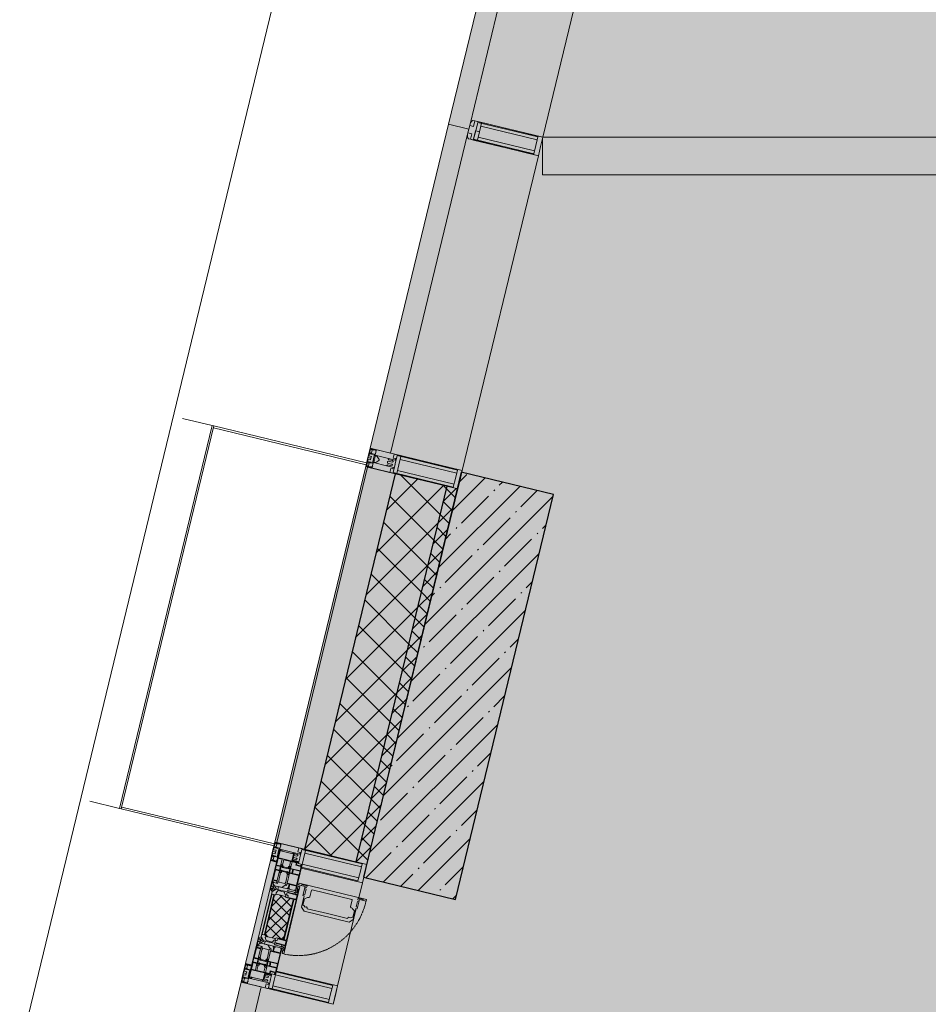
# Model space of a CAD drawing. Header units: millimetres. Extents: x -76220005 to 7466349, y -86687 to 22351.
# Tile 3 of 256: x 17719 to 20118, y -47869 to -45269. Entities that reach past the tile are written whole.
import ezdxf

# ---------------------------------------------------------------- set-up
doc = ezdxf.new("R2010")
doc.units = ezdxf.units.MM
doc.linetypes.add('-D1-02х01', pattern=[3, 2, -1])
for name, color, linetype, lineweight in [('_0', 7, 'Continuous', 13), ('A-200-M_WALL', 7, 'Continuous', 5), ('A-200-M_WALL_INT', 7, 'Continuous', 5), ('A-200-M_WALL_PAT', 7, 'Continuous', 5), ('A-214-M_CURT_WALL', 7, 'Continuous', 5), ('A-215-M_CURT_PANEL', 7, 'Continuous', 5), ('A-280-M_COLUMN', 7, 'Continuous', 5), ('A-314-M_WINDOW', 7, 'Continuous', 5), ('S-280-M_COLUMN', 7, 'Continuous', 5), ('Z-060-M_DETAIL', 7, 'Continuous', 5), ('Ограждение', 7, 'Continuous', 5), ('Поручни', 7, 'Continuous', 5)]:
    doc.layers.add(name, color=color, linetype=linetype, lineweight=lineweight)

# ---------------------------------------------------------------- blocks, each defined once
blk = doc.blocks.new('System Panel - A_PAN_Glass-4998935-50_AS_Plan_10')
at = {"layer": 'A-215-M_CURT_PANEL'}
for p, q in [((471, 55), (-485, 55)), ((-485, 55), (-485, 0)), ((485, 0), (485, 55)), ((-485, 0), (485, 0))]:
    blk.add_line(p, q, dxfattribs=at)
blk = doc.blocks.new('Rectangular Mullion - R_StandardFrame_50Wx250H-3725874-50_AS_Plan_10')
at = {"layer": 'A-214-M_CURT_WALL'}
blk.add_line((-17077.6, 3400), (-16855.6, 4317.9), dxfattribs=at)
blk = doc.blocks.new('Rectangular Mullion - 50Wx250H-2623690-50_AS_Plan_10')
at = {"layer": 'Z-060-M_DETAIL'}
for p, q in [((-25, 65.2), (-25, 250)), ((-25, 250), (0, 250)), ((-23, 237.3), (0, 237.3)), ((-23, 237.3), (-23, 73.6)), ((-14.9, 84), (-14.9, 237.3)), ((25, 250), (0, 250)), ((23, 237.3), (0, 237.3)), ((14.9, 84), (14.9, 237.3)), ((23, 237.3), (23, 73.6)), ((25, 65.2), (25, 250)), ((0, 84), (-23, 84)), ((0, 84), (23, 84)), ((-14, 65.2), (-25, 65.2)), ((-0.5, 73.6), (-23, 73.6)), ((-14, 71.3), (-14, 65.2)), ((-10, 71.3), (-14, 71.3)), ((-10, 53), (-10, 71.3)), ((-8.7, 53), (-10, 53)), ((-10, 53), (-10, 17)), ((-8.7, 53), (-7, 54.7)), ((-7, 65.2), (-5.9, 67.3)), ((-7, 65.2), (-7, 54.7)), ((-4.1, 67.3), (-5.9, 67.3)), ((-4.1, 67.3), (-2.9, 65.1)), ((-2.9, 65.1), (-2.9, 54.6)), ((-1.3, 53), (-2.9, 54.6)), ((0, 53), (-1.3, 53)), ((0, 53), (1.3, 53)), ((0.5, 73.6), (23, 73.6)), ((1.3, 53), (2.9, 54.6)), ((4.1, 67.3), (2.9, 65.1)), ((2.9, 65.1), (2.9, 54.6)), ((4.1, 67.3), (5.9, 67.3)), ((7, 65.2), (5.9, 67.3)), ((7, 65.2), (7, 54.7)), ((8.7, 53), (7, 54.7)), ((8.7, 53), (10, 53)), ((10, 71.3), (14, 71.3)), ((10, 53), (10, 71.3)), ((10, 53), (10, 17)), ((14, 71.3), (14, 65.2)), ((14, 65.2), (25, 65.2)), ((-8.5, 23), (-1.5, 30)), ((-1.5, 30), (0, 30)), ((1.5, 30), (0, 30)), ((8.5, 23), (1.5, 30)), ((-23.8, 14.6), (-25, 14.2)), ((-25, 0), (-25, 14.2)), ((-22.3, 17), (-23.8, 17)), ((-23.8, 17), (-23.8, 14.6)), ((-22.5, 10.6), (-23.8, 14.6)), ((-22.5, 10.6), (-23.7, 9.9)), ((-23.7, 1.3), (-23.7, 9.9)), ((-23.7, 1.3), (-11.8, 1.3)), ((-23.2, 10.2), (-22.5, 8)), ((-22.5, 8), (-22.5, 4.5)), ((-21.3, 4.5), (-22.5, 4.5)), ((-22.3, 17), (-22.3, 16)), ((-22.3, 16), (-21.3, 16)), ((-19, 17.6), (-21.3, 16)), ((-21.3, 4.5), (-21.3, 6.5)), ((-21.3, 6.5), (-14.2, 6.5)), ((-18.4, 16.6), (-19, 17.6)), ((-7.4, 16.6), (-18.4, 16.6)), ((-14.2, 6.5), (-14.2, 4.5)), ((-13.2, 4.5), (-14.2, 4.5)), ((-13.2, 4.5), (-12.2, 7.2)), ((-12.7, 7.6), (-11.3, 11.4)), ((-12.7, 7.6), (-11.8, 6.9)), ((-12.2, 9), (-12.2, 14.8)), ((-12.2, 14.8), (0, 14.8)), ((-11.8, 1.3), (-11.8, 6.9)), ((-10.5, 11.2), (-11.3, 11.4)), ((-10.5, 1.5), (-10.5, 11.2)), ((-4.8, 1.5), (-10.5, 1.5)), ((-10, 17), (-7.5, 17)), ((-8.5, 18.5), (-8.5, 23)), ((-7.5, 18.5), (-8.5, 18.5)), ((-7.5, 17), (-7.5, 18.5)), ((-7.4, 18), (-7.4, 16.6)), ((-2.6, 18), (-7.4, 18)), ((0, 8), (-4.8, 8)), ((-4.8, 1.5), (-4.8, 8)), ((-2.6, 18), (-2.6, 16.8)), ((-2.6, 16.8), (0, 16.8)), ((2.6, 16.8), (0, 16.8)), ((0, 14.8), (0, 16.8)), ((0, 14.8), (0, 16.8)), ((12.2, 14.8), (0, 14.8)), ((0, 0), (0, 8)), ((0, 8), (4.8, 8)), ((0, 0), (0, 8)), ((2.6, 18), (2.6, 16.8)), ((2.6, 18), (7.4, 18)), ((4.8, 1.5), (4.8, 8)), ((4.8, 1.5), (10.5, 1.5)), ((7.4, 18), (7.4, 16.6)), ((7.4, 16.6), (18.4, 16.6)), ((7.5, 18.5), (8.5, 18.5)), ((7.5, 17), (7.5, 18.5)), ((10, 17), (7.5, 17)), ((8.5, 18.5), (8.5, 23)), ((10.5, 11.2), (11.3, 11.4)), ((10.5, 1.5), (10.5, 11.2)), ((12.7, 7.6), (11.3, 11.4)), ((12.7, 7.6), (11.8, 6.9)), ((11.8, 1.3), (11.8, 6.9)), ((23.7, 1.3), (11.8, 1.3)), ((12.2, 9), (12.2, 14.8)), ((13.2, 4.5), (12.2, 7.2)), ((13.2, 4.5), (14.2, 4.5)), ((21.3, 6.5), (14.2, 6.5)), ((14.2, 6.5), (14.2, 4.5)), ((18.4, 16.6), (19, 17.6)), ((19, 17.6), (21.3, 16)), ((22.3, 16), (21.3, 16)), ((21.3, 4.5), (21.3, 6.5)), ((21.3, 4.5), (22.5, 4.5)), ((22.3, 17), (22.3, 16)), ((22.3, 17), (23.8, 17)), ((22.5, 10.6), (23.8, 14.6)), ((22.5, 10.6), (23.7, 9.9)), ((23.2, 10.2), (22.5, 8)), ((22.5, 8), (22.5, 4.5)), ((23.7, 1.3), (23.7, 9.9)), ((23.8, 17), (23.8, 14.6)), ((23.8, 14.6), (25, 14.2)), ((25, 0), (25, 14.2)), ((-25, 0), (0, 0)), ((25, 0), (0, 0))]:
    blk.add_line(p, q, dxfattribs=at)
for centre, start, end in [((-0.5, 73.1), 360, 90), ((0.5, 73.1), 90, 180)]:
    blk.add_arc(centre, 0.5, start, end, dxfattribs=at)
blk = doc.blocks.new('Rectangular Mullion - R_StandardFrame_50Wx250H-3812575-50_AS_Plan_10')
at = {"layer": 'A-214-M_CURT_WALL', "lineweight": 9}
for p, q in [((-50, -250), (-50, 0)), ((-50, 0), (0, 0)), ((0, 0), (0, -250)), ((0, -250), (-50, -250))]:
    blk.add_line(p, q, dxfattribs=at)
blk = doc.blocks.new('System Panel - A_PAN_Glass-5000326-50_AS_Plan_10')
at = {"layer": 'A-215-M_CURT_PANEL'}
for p, q in [((926.3, 55), (-926.3, 55)), ((-926.3, 55), (-926.3, 0)), ((926.3, 0), (926.3, 55)), ((-926.3, 0), (926.3, 0))]:
    blk.add_line(p, q, dxfattribs=at)
blk = doc.blocks.new('A_PAN_Створка - 383мм-V46-50_AS_Plan_10')
at = {"layer": 'A-215-M_CURT_PANEL'}
h = blk.add_hatch(dxfattribs=at)
h.set_pattern_fill('FP_49', color=256, style=0, pattern_type=2)
h.set_pattern_definition([(328.6, (2876.597, -17648.281), (10.420193, 17.071016), []), (58.6, (2876.597, -17648.281), (-17.071016, 10.420193), [])])
h.paths.add_polyline_path([(-54.6, -81.8), (-53.6, -82.7), (54.6, -81.8), (54.6, -63.4), (57.2, -60.8), (57.2, -36.4), (54.9, -34.1), (54.5, -31.8), (-54.5, -31.8), (-54.9, -34.1), (-57.2, -36.4), (-57.2, -60.8), (-54.6, -63.4)])
at = {"layer": 'A-314-M_WINDOW'}
for p, q in [((-67.9, -17), (-171, -17)), ((-171, -17), (-171, -57)), ((-171, -18.5), (-153.5, -18.5)), ((-153.5, -18.5), (-152, -20)), ((-152, -20), (-152, -73.5)), ((-150.5, -17), (-150.5, -29.4)), ((-132.4, -18.6), (-150.5, -18.6)), ((-132.4, -29.4), (-132.4, -18.6)), ((-131, -18.2), (-131, -29.5)), ((-120.8, -18.2), (-131, -18.2)), ((-120.8, -18.2), (-120.8, -29.5)), ((-119.3, -18.6), (-92.5, -18.6)), ((-119.3, -29.4), (-119.3, -18.6)), ((-92.5, -18.6), (-92.5, -29.4)), ((-90.8, -18.5), (-90.8, -29.4)), ((-87.3, -18.5), (-90.8, -18.5)), ((-87.3, -20.4), (-87.3, -18.5)), ((-87.3, -20.4), (-87.3, -21.9)), ((-84.8, -20.4), (-87.3, -20.4)), ((-87.3, -21.9), (-85.9, -21.9)), ((-85.9, -18.2), (-85.9, -20.4)), ((-75.9, -18.2), (-85.9, -18.2)), ((-85.9, -21.9), (-85.9, -29.4)), ((-83.4, -20.4), (-84.8, -20.4)), ((-70, -33.8), (-83.4, -20.4)), ((-78, -84), (-78, -23.5)), ((-78, -23.5), (-67.9, -23.5)), ((-75.9, -21.5), (-75.9, -18.2)), ((-75.9, -21.5), (-75.9, -23.5)), ((-74.9, -21.5), (-75.9, -21.5)), ((-75.9, -23.5), (-73, -23.5)), ((-74.9, -17.9), (-74.9, -21.5)), ((-68.9, -17.9), (-74.9, -17.9)), ((-67.2, -29.3), (-73, -23.5)), ((-61.4, -23.5), (-70, -32.1)), ((-68.9, -21.5), (-68.9, -17.9)), ((-67.9, -21.5), (-68.9, -21.5)), ((67.9, -17), (-67.9, -17)), ((-61.4, -23.5), (-67.9, -17)), ((-67.9, -17), (-67.9, -23.5)), ((-67.9, -17), (67.9, -17)), ((-67.9, -21.5), (-67.9, -23.5)), ((-67.9, -23.5), (-64.6, -26.8)), ((-67.9, -23.5), (-64.6, -26.8)), ((-64.6, -26.8), (-61.4, -23.5)), ((61.4, -23.5), (-61.4, -23.5)), ((67.9, -17), (61.4, -23.5)), ((70, -32.1), (61.4, -23.5)), ((61.4, -23.5), (64.6, -26.8)), ((67.9, -23.5), (64.6, -26.8)), ((64.6, -26.8), (67.9, -23.5)), ((67.2, -29.3), (73, -23.5)), ((67.9, -23.5), (67.9, -17)), ((171, -17), (67.9, -17)), ((67.9, -21.5), (67.9, -23.5)), ((67.9, -21.5), (68.9, -21.5)), ((67.9, -23.5), (78, -23.5)), ((68.9, -17.9), (74.9, -17.9)), ((68.9, -21.5), (68.9, -17.9)), ((70, -33.8), (83.4, -20.4)), ((75.9, -23.5), (73, -23.5)), ((74.9, -17.9), (74.9, -21.5)), ((74.9, -21.5), (75.9, -21.5)), ((75.9, -18.2), (85.9, -18.2)), ((75.9, -21.5), (75.9, -18.2)), ((75.9, -21.5), (75.9, -23.5)), ((78, -23.5), (78, -84)), ((83.4, -20.4), (84.8, -20.4)), ((84.8, -20.4), (87.3, -20.4)), ((85.9, -18.2), (85.9, -20.4)), ((85.9, -21.9), (85.9, -29.4)), ((87.3, -21.9), (85.9, -21.9)), ((87.3, -18.5), (90.8, -18.5)), ((87.3, -20.4), (87.3, -18.5)), ((87.3, -20.4), (87.3, -21.9)), ((90.8, -18.5), (90.8, -29.4)), ((92.5, -18.6), (92.5, -29.4)), ((119.3, -18.6), (92.5, -18.6)), ((119.3, -29.4), (119.3, -18.6)), ((120.8, -18.2), (120.8, -29.5)), ((120.8, -18.2), (131, -18.2)), ((131, -18.2), (131, -29.5)), ((132.4, -18.6), (150.5, -18.6)), ((132.4, -29.4), (132.4, -18.6)), ((150.5, -17), (150.5, -29.4)), ((153.5, -18.5), (152, -20)), ((152, -20), (152, -73.5)), ((171, -18.5), (153.5, -18.5)), ((171, -57), (171, -17)), ((-150.5, -29.4), (-132.4, -29.4)), ((-150.5, -33.6), (-150.5, -68)), ((-136.3, -33.6), (-150.5, -33.6)), ((-137.2, -31), (-135.8, -35)), ((-132.5, -31), (-137.2, -31)), ((-137.2, -54.8), (-135.8, -50.8)), ((-132.1, -36.8), (-135.8, -35)), ((-132.1, -49), (-135.8, -50.8)), ((-132.5, -31.9), (-133.4, -33.7)), ((-133.4, -33.7), (-130.1, -35.3)), ((-133.4, -52), (-130.1, -50.4)), ((-132.5, -31.9), (-132.5, -31)), ((-132.1, -49), (-132.1, -36.8)), ((-131, -29.5), (-120.8, -29.5)), ((-131, -30.9), (-131, -33)), ((-120.8, -30.9), (-131, -30.9)), ((-129.4, -34.6), (-131, -33)), ((-129.4, -51.1), (-131, -52.7)), ((-130.1, -35.3), (-129.4, -34.6)), ((-130.1, -35.3), (-130.1, -50.4)), ((-130.1, -50.4), (-129.4, -51.1)), ((-122.4, -34.6), (-120.8, -33)), ((-121.7, -35.3), (-122.4, -34.6)), ((-121.7, -50.4), (-122.4, -51.1)), ((-122.4, -51.1), (-120.8, -52.7)), ((-118.4, -33.7), (-121.7, -35.3)), ((-121.7, -35.3), (-121.7, -50.4)), ((-118.4, -52), (-121.7, -50.4)), ((-120.8, -30.9), (-120.8, -33)), ((-119.7, -36.8), (-115.9, -35)), ((-119.7, -49), (-119.7, -36.8)), ((-119.7, -49), (-115.9, -50.8)), ((-92.5, -29.4), (-119.3, -29.4)), ((-119.3, -31), (-114.6, -31)), ((-119.3, -31.9), (-119.3, -31)), ((-119.3, -31.9), (-118.4, -33.7)), ((-114.6, -31), (-115.9, -35)), ((-114.6, -54.8), (-115.9, -50.8)), ((-94.1, -33.5), (-115.4, -33.5)), ((-89.9, -35.1), (-94.1, -33.5)), ((-89.9, -50.9), (-94.1, -52.5)), ((-90.8, -29.4), (-85.9, -29.4)), ((-89.9, -32.5), (-89.9, -35.1)), ((-85.9, -32.5), (-89.9, -32.5)), ((-89.9, -35.1), (-89.9, -50.9)), ((-89.9, -52.2), (-89.9, -50.9)), ((-85.9, -29.4), (-85.9, -32.5)), ((-85.9, -53.5), (-78, -45.6)), ((-78, -36.8), (-70, -36.8)), ((-78, -45.6), (-78, -36.8)), ((-70, -32.1), (-70, -62.5)), ((-70, -36.8), (-70, -33.8)), ((-64.6, -26.8), (-67.2, -29.3)), ((64.6, -26.8), (67.2, -29.3)), ((70, -62.5), (70, -32.1)), ((70, -36.8), (70, -33.8)), ((78, -36.8), (70, -36.8)), ((78, -45.6), (78, -36.8)), ((85.9, -53.5), (78, -45.6)), ((85.9, -29.4), (85.9, -32.5)), ((90.8, -29.4), (85.9, -29.4)), ((85.9, -32.5), (89.9, -32.5)), ((89.9, -32.5), (89.9, -35.1)), ((89.9, -35.1), (94.1, -33.5)), ((89.9, -35.1), (89.9, -50.9)), ((89.9, -50.9), (94.1, -52.5)), ((89.9, -52.2), (89.9, -50.9)), ((92.5, -29.4), (119.3, -29.4)), ((94.1, -33.5), (115.4, -33.5)), ((114.6, -31), (115.9, -35)), ((119.3, -31), (114.6, -31)), ((114.6, -54.8), (115.9, -50.8)), ((119.7, -36.8), (115.9, -35)), ((119.7, -49), (115.9, -50.8)), ((119.3, -31.9), (118.4, -33.7)), ((118.4, -33.7), (121.7, -35.3)), ((118.4, -52), (121.7, -50.4)), ((119.3, -31.9), (119.3, -31)), ((119.7, -49), (119.7, -36.8)), ((131, -29.5), (120.8, -29.5)), ((120.8, -30.9), (120.8, -33)), ((120.8, -30.9), (131, -30.9)), ((122.4, -34.6), (120.8, -33)), ((122.4, -51.1), (120.8, -52.7)), ((121.7, -35.3), (122.4, -34.6)), ((121.7, -35.3), (121.7, -50.4)), ((121.7, -50.4), (122.4, -51.1)), ((129.4, -34.6), (131, -33)), ((130.1, -35.3), (129.4, -34.6)), ((130.1, -50.4), (129.4, -51.1)), ((129.4, -51.1), (131, -52.7)), ((133.4, -33.7), (130.1, -35.3)), ((130.1, -35.3), (130.1, -50.4)), ((133.4, -52), (130.1, -50.4)), ((131, -30.9), (131, -33)), ((132.1, -36.8), (135.8, -35)), ((132.1, -49), (132.1, -36.8)), ((132.1, -49), (135.8, -50.8)), ((150.5, -29.4), (132.4, -29.4)), ((132.5, -31), (137.2, -31)), ((132.5, -31.9), (132.5, -31)), ((132.5, -31.9), (133.4, -33.7)), ((137.2, -31), (135.8, -35)), ((137.2, -54.8), (135.8, -50.8)), ((136.3, -33.6), (150.5, -33.6)), ((150.5, -33.6), (150.5, -68)), ((-171, -55.5), (-152, -55.5)), ((-171, -57), (-156, -57)), ((-153, -60), (-153, -73.5)), ((-153, -73.5), (-150, -73.5)), ((-136.4, -52.4), (-150.5, -52.4)), ((-150.5, -56.6), (-132.4, -56.6)), ((-150.5, -68), (-143.5, -68)), ((-150.5, -69.5), (-150.5, -73.5)), ((-145, -69.5), (-150.5, -69.5)), ((-150, -73.5), (-150, -84)), ((-145, -69.5), (-145, -79.5)), ((-143.5, -68), (-143.5, -81)), ((-132.5, -54.8), (-137.2, -54.8)), ((-132.5, -53.8), (-133.4, -52)), ((-132.5, -53.8), (-132.5, -54.8)), ((-132.4, -56.6), (-132.4, -82.5)), ((-131, -55.1), (-131, -52.7)), ((-120.8, -55.1), (-131, -55.1)), ((-131, -56.5), (-131, -62.6)), ((-131, -56.5), (-120.8, -56.5)), ((-120.8, -62.6), (-131, -62.6)), ((-131, -64.6), (-120.8, -64.6)), ((-131, -82.5), (-131, -64.6)), ((-120.8, -55.1), (-120.8, -52.7)), ((-120.8, -56.5), (-120.8, -62.6)), ((-120.8, -82.5), (-120.8, -64.6)), ((-119.3, -53.8), (-118.4, -52)), ((-119.3, -53.8), (-119.3, -54.8)), ((-119.3, -54.8), (-114.6, -54.8)), ((-119.3, -56.6), (-119.3, -82.5)), ((-92.5, -56.6), (-119.3, -56.6)), ((-94.1, -52.5), (-115.3, -52.5)), ((-92.5, -56.6), (-92.5, -82.5)), ((-90.8, -56.6), (-85.9, -56.6)), ((-90.8, -62.7), (-90.8, -56.6)), ((-80.4, -62.7), (-90.8, -62.7)), ((-90.8, -64.6), (-90.8, -82.5)), ((-80.1, -64.6), (-90.8, -64.6)), ((-89.9, -52.2), (-88.6, -53.5)), ((-85.9, -53.5), (-88.6, -53.5)), ((-85.9, -56.6), (-85.9, -53.5)), ((-80.4, -61.1), (-80.4, -62.7)), ((-78, -61.1), (-80.4, -61.1)), ((-80.1, -66.1), (-80.1, -64.6)), ((-78, -66.1), (-80.1, -66.1)), ((-78, -66.1), (-78, -61.1)), ((-70, -62.5), (-73.9, -62.5)), ((-73.9, -62.5), (-73.9, -87.5)), ((73.9, -62.5), (70, -62.5)), ((73.9, -87.5), (73.9, -62.5)), ((78, -61.1), (80.4, -61.1)), ((78, -66.1), (78, -61.1)), ((78, -66.1), (80.1, -66.1)), ((80.1, -64.6), (90.8, -64.6)), ((80.1, -66.1), (80.1, -64.6)), ((80.4, -61.1), (80.4, -62.7)), ((80.4, -62.7), (90.8, -62.7)), ((85.9, -53.5), (88.6, -53.5)), ((85.9, -56.6), (85.9, -53.5)), ((90.8, -56.6), (85.9, -56.6)), ((89.9, -52.2), (88.6, -53.5)), ((90.8, -62.7), (90.8, -56.6)), ((90.8, -64.6), (90.8, -82.5)), ((92.5, -56.6), (119.3, -56.6)), ((92.5, -56.6), (92.5, -82.5)), ((94.1, -52.5), (115.3, -52.5)), ((119.3, -54.8), (114.6, -54.8)), ((119.3, -53.8), (118.4, -52)), ((119.3, -53.8), (119.3, -54.8)), ((119.3, -56.6), (119.3, -82.5)), ((120.8, -55.1), (120.8, -52.7)), ((120.8, -55.1), (131, -55.1)), ((120.8, -56.5), (120.8, -62.6)), ((131, -56.5), (120.8, -56.5)), ((120.8, -62.6), (131, -62.6)), ((120.8, -82.5), (120.8, -64.6)), ((131, -64.6), (120.8, -64.6)), ((131, -55.1), (131, -52.7)), ((131, -56.5), (131, -62.6)), ((131, -82.5), (131, -64.6)), ((150.5, -56.6), (132.4, -56.6)), ((132.4, -56.6), (132.4, -82.5)), ((132.5, -53.8), (133.4, -52)), ((132.5, -53.8), (132.5, -54.8)), ((132.5, -54.8), (137.2, -54.8)), ((136.4, -52.4), (150.5, -52.4)), ((143.5, -68), (143.5, -81)), ((150.5, -68), (143.5, -68)), ((145, -69.5), (150.5, -69.5)), ((145, -69.5), (145, -79.5)), ((150, -84), (150, -73.5)), ((150, -73.5), (153, -73.5)), ((150.5, -69.5), (150.5, -73.5)), ((171, -55.5), (152, -55.5)), ((153, -73.5), (153, -60)), ((156, -57), (171, -57)), ((-150, -84), (-78, -84)), ((-148.5, -81), (-148.5, -82.5)), ((-143.5, -81), (-148.5, -81)), ((-148.5, -82.5), (-132.4, -82.5)), ((-131, -82.5), (-120.8, -82.5)), ((-119.3, -82.5), (-92.5, -82.5)), ((-73.9, -87.5), (-91.5, -87.5)), ((-91.5, -87.5), (-91.5, -92)), ((-91.5, -92), (91.5, -92)), ((-90.8, -82.5), (-79.5, -82.5)), ((-78, -84), (-85, -84)), ((-85, -84), (-85, -87.5)), ((-85, -87.5), (-78, -87.5)), ((-79.5, -80.6), (-78, -80.6)), ((-79.5, -82.5), (-79.5, -80.6)), ((-78, -87.5), (-78, -84)), ((-78, -84), (-73.9, -84)), ((73.9, -84), (78, -84)), ((91.5, -87.5), (73.9, -87.5)), ((79.5, -80.6), (78, -80.6)), ((78, -87.5), (78, -84)), ((78, -84), (85, -84)), ((78, -84), (150, -84)), ((85, -87.5), (78, -87.5)), ((79.5, -82.5), (79.5, -80.6)), ((90.8, -82.5), (79.5, -82.5)), ((85, -84), (85, -87.5)), ((91.5, -92), (91.5, -87.5)), ((119.3, -82.5), (92.5, -82.5)), ((131, -82.5), (120.8, -82.5)), ((148.5, -82.5), (132.4, -82.5)), ((143.5, -81), (148.5, -81)), ((148.5, -81), (148.5, -82.5))]:
    blk.add_line(p, q, dxfattribs=at)
for centre, start, end in [((-156, -60), 0, 90), ((156, -60), 90, 180)]:
    blk.add_arc(centre, 3, start, end, dxfattribs=at)
at = {"layer": 'A-314-M_WINDOW', "linetype": '-D1-02х01'}
blk.add_arc((91.4, -87.5), 183, 181.4091, 271.1445, dxfattribs=at)
at = {"layer": 'Z-060-M_DETAIL'}
for p, q in [((-70, -32.1), (-61.4, -23.5)), ((61.4, -23.5), (-61.4, -23.5)), ((-54.9, -25.8), (-53.9, -24.8)), ((-54.9, -29.5), (-54.9, -25.8)), ((-53.9, -24.8), (53.9, -24.8)), ((54.9, -25.8), (53.9, -24.8)), ((54.9, -29.5), (54.9, -25.8)), ((70, -32.1), (61.4, -23.5)), ((-70, -62.5), (-70, -32.1)), ((-67.8, -38.3), (-65.7, -37.4)), ((-67.8, -55.7), (-67.8, -38.3)), ((-65.7, -37.4), (-60.8, -34.7)), ((-60.8, -34.7), (-57.3, -35.9)), ((-55.2, -33.8), (-57.3, -35.9)), ((-54.9, -34.1), (-57.2, -36.4)), ((-57.2, -36.4), (-57.2, -60.8)), ((-55.2, -33.8), (-54.8, -31.5)), ((-53.9, -30.5), (-54.9, -29.5)), ((-54.5, -31.8), (-54.9, -34.1)), ((0, -31.5), (-54.8, -31.5)), ((54.5, -31.8), (-54.5, -31.8)), ((53.9, -30.5), (-53.9, -30.5)), ((0, -31.5), (54.8, -31.5)), ((53.9, -30.5), (54.9, -29.5)), ((54.9, -34.1), (54.5, -31.8)), ((55.2, -33.8), (54.8, -31.5)), ((57.2, -36.4), (54.9, -34.1)), ((55.2, -33.8), (57.3, -35.9)), ((57.2, -60.8), (57.2, -36.4)), ((60.8, -34.7), (57.3, -35.9)), ((65.7, -37.4), (60.8, -34.7)), ((67.8, -38.3), (65.7, -37.4)), ((67.8, -55.7), (67.8, -38.3)), ((70, -62.5), (70, -32.1)), ((-73.9, -62.5), (-70, -62.5)), ((-73.9, -87.5), (-73.9, -62.5)), ((-69.4, -66.5), (-73.9, -66.5)), ((-69.4, -81.5), (-69.4, -66.5)), ((-61.7, -62.5), (-67.9, -62.5)), ((-67.9, -62.5), (-67.9, -89.3)), ((-66, -56.5), (-67.8, -55.7)), ((-66, -56.5), (-62, -59.1)), ((-62, -59.1), (-60.7, -61)), ((-61.7, -64.9), (-61.7, -62.5)), ((-60.1, -67.7), (-61.7, -64.9)), ((-60.7, -61), (-57.4, -61)), ((-56.4, -67.7), (-60.1, -67.7)), ((-57.4, -61), (-54.9, -63.5)), ((-57.2, -60.8), (-54.6, -63.4)), ((-56.4, -89.4), (-56.4, -67.7)), ((-54.9, -63.5), (-54.9, -81.9)), ((-54.6, -63.4), (-54.6, -81.8)), ((54.6, -63.4), (57.2, -60.8)), ((54.6, -81.8), (54.6, -63.4)), ((57.4, -61), (54.9, -63.5)), ((54.9, -63.5), (54.9, -81.9)), ((56.4, -67.7), (60.1, -67.7)), ((56.4, -89.4), (56.4, -67.7)), ((60.7, -61), (57.4, -61)), ((60.1, -67.7), (61.7, -64.9)), ((62, -59.1), (60.7, -61)), ((61.7, -62.5), (67.9, -62.5)), ((61.7, -64.9), (61.7, -62.5)), ((66, -56.5), (62, -59.1)), ((66, -56.5), (67.8, -55.7)), ((67.9, -62.5), (67.9, -89.3)), ((69.4, -66.5), (73.9, -66.5)), ((69.4, -81.5), (69.4, -66.5)), ((73.9, -62.5), (70, -62.5)), ((73.9, -87.5), (73.9, -62.5)), ((-91.5, -87.5), (-73.9, -87.5)), ((-91.5, -92), (-91.5, -87.5)), ((-91.5, -92), (91.5, -92)), ((-83.4, -90.3), (-83.4, -87.5)), ((-83.4, -90.3), (-69.4, -90.3)), ((-73.9, -81.5), (-69.4, -81.5)), ((-69.4, -85.5), (-73.9, -85.5)), ((-69.4, -90.3), (-69.4, -85.5)), ((-67.9, -89.3), (-66.9, -90.3)), ((-66.9, -90.3), (-57.4, -90.3)), ((-57.4, -90.3), (-56.4, -89.4)), ((-54.9, -81.9), (-53.8, -83)), ((-54.9, -85.6), (-53.9, -84.6)), ((-54.9, -89.3), (-54.9, -85.6)), ((-53.9, -90.3), (-54.9, -89.3)), ((-54.6, -81.8), (-53.6, -82.7)), ((-53.9, -84.6), (53.9, -84.6)), ((53.9, -90.3), (-53.9, -90.3)), ((53.8, -83), (-53.8, -83)), ((-53.6, -82.7), (53.6, -82.7)), ((53.6, -82.7), (54.6, -81.8)), ((54.9, -81.9), (53.8, -83)), ((54.9, -85.6), (53.9, -84.6)), ((53.9, -90.3), (54.9, -89.3)), ((54.9, -89.3), (54.9, -85.6)), ((57.4, -90.3), (56.4, -89.4)), ((66.9, -90.3), (57.4, -90.3)), ((67.9, -89.3), (66.9, -90.3)), ((73.9, -81.5), (69.4, -81.5)), ((69.4, -85.5), (73.9, -85.5)), ((69.4, -90.3), (69.4, -85.5)), ((83.4, -90.3), (69.4, -90.3)), ((91.5, -87.5), (73.9, -87.5)), ((83.4, -90.3), (83.4, -87.5)), ((91.5, -92), (91.5, -87.5))]:
    blk.add_line(p, q, dxfattribs=at)
at = {"layer": 'Z-060-M_DETAIL', "color": 9, "true_color": 0xc8c8c8}
for p, q in [((95.1, -87.5), (95.1, -105.1)), ((99.6, -87.5), (95.1, -87.5)), ((97.9, -95.6), (95.1, -95.6)), ((97.9, -95.6), (97.9, -109.6)), ((99.6, -270.5), (99.6, -87.5)), ((39.7, -109), (31.1, -117.6)), ((31.1, -117.6), (31.1, -240.4)), ((41.4, -123.8), (39.1, -124.2)), ((39.1, -179), (39.1, -124.2)), ((70.1, -109), (39.7, -109)), ((41.4, -123.8), (43.5, -121.7)), ((45, -113.3), (42.3, -118.2)), ((42.3, -118.2), (43.5, -121.7)), ((45.9, -111.2), (45, -113.3)), ((63.3, -111.2), (45.9, -111.2)), ((64.1, -113), (63.3, -111.2)), ((64.1, -113), (66.7, -117)), ((66.7, -117), (68.6, -118.3)), ((68.6, -118.3), (68.6, -121.6)), ((68.6, -121.6), (71.1, -124.1)), ((70.1, -105.1), (70.1, -109)), ((95.1, -105.1), (70.1, -105.1)), ((71.1, -124.1), (89.5, -124.1)), ((74.1, -109.6), (74.1, -105.1)), ((89.1, -109.6), (74.1, -109.6)), ((89.1, -105.1), (89.1, -109.6)), ((89.5, -124.1), (90.6, -125.2)), ((90.6, -125.2), (90.6, -232.8)), ((93.1, -109.6), (93.1, -105.1)), ((97.9, -109.6), (93.1, -109.6)), ((39.1, -179), (39.1, -233.8)), ((41.4, -234.2), (39.1, -233.8)), ((68.6, -236.4), (71.1, -233.9)), ((71.1, -233.9), (89.5, -233.9)), ((89.5, -233.9), (90.6, -232.8)), ((39.7, -249), (31.1, -240.4)), ((70.1, -249), (39.7, -249)), ((41.4, -234.2), (43.5, -236.3)), ((42.3, -239.8), (43.5, -236.3)), ((45, -244.7), (42.3, -239.8)), ((45.9, -246.8), (45, -244.7)), ((63.3, -246.8), (45.9, -246.8)), ((64.1, -245), (63.3, -246.8)), ((64.1, -245), (66.7, -241)), ((66.7, -241), (68.6, -239.7)), ((68.6, -239.7), (68.6, -236.4)), ((70.1, -252.9), (70.1, -249)), ((95.1, -252.9), (70.1, -252.9)), ((74.1, -248.4), (74.1, -252.9)), ((89.1, -248.4), (74.1, -248.4)), ((89.1, -252.9), (89.1, -248.4)), ((93.1, -248.4), (93.1, -252.9)), ((97.9, -248.4), (93.1, -248.4)), ((95.1, -270.5), (95.1, -252.9)), ((97.9, -262.4), (97.9, -248.4)), ((97.9, -262.4), (95.1, -262.4)), ((99.6, -270.5), (95.1, -270.5))]:
    blk.add_line(p, q, dxfattribs=at)
blk = doc.blocks.new('Rectangular Mullion - R_StandardFrame_50Wx250H-V7-50_AS_Plan_10')
at = {"layer": 'A-214-M_CURT_WALL'}
for p, q in [((34660, -505), (34700.4, -505)), ((34729.9, -505), (34940, -505)), ((34660, -755), (34940, -755))]:
    blk.add_line(p, q, dxfattribs=at)
blk = doc.blocks.new('Rectangular Mullion - 50Wx250H-V1-50_AS_Plan_10')
at = {"layer": 'Z-060-M_DETAIL'}
for p, q in [((-25, 84), (-25, 250)), ((-25, 250), (0, 250)), ((-23, 237.3), (0, 237.3)), ((-23, 237.3), (-23, 84)), ((-14.9, 84), (-14.9, 237.3)), ((25, 250), (0, 250)), ((23, 237.3), (0, 237.3)), ((14.9, 84), (14.9, 237.3)), ((23, 237.3), (23, 73.6)), ((25, 65.2), (25, 250)), ((0, 84), (-15, 84)), ((0, 84), (23, 84)), ((-0.5, 73.6), (-15, 73.6)), ((-10, 71.3), (-12, 71.3)), ((-10, 57.4), (-10, 71.3)), ((-7, 65.2), (-5.9, 67.3)), ((-7, 65.2), (-7, 57)), ((-4.1, 67.3), (-5.9, 67.3)), ((-4.1, 67.3), (-2.9, 65.1)), ((-2.9, 65.1), (-2.9, 57)), ((0.5, 73.6), (23, 73.6)), ((4.1, 67.3), (2.9, 65.1)), ((2.9, 65.1), (2.9, 57)), ((4.1, 67.3), (5.9, 67.3)), ((7, 65.2), (5.9, 67.3)), ((7, 65.2), (7, 54.7)), ((8.7, 53), (7, 54.7)), ((8.7, 53), (10, 53)), ((10, 71.3), (14, 71.3)), ((10, 53), (10, 71.3)), ((10, 53), (10, 17)), ((14, 71.3), (14, 65.2)), ((14, 65.2), (25, 65.2)), ((-23.8, 14.6), (-25, 14.2)), ((-25, 0), (-25, 14.2)), ((-23.8, 17), (-23.8, 14.6)), ((-22.5, 10.6), (-23.8, 14.6)), ((-22.5, 10.6), (-23.7, 9.9)), ((-23.7, 1.3), (-23.7, 9.9)), ((-23.7, 1.3), (-11.8, 1.3)), ((-23.2, 10.2), (-22.5, 8)), ((-22.5, 8), (-22.5, 4.5)), ((-21.3, 4.5), (-22.5, 4.5)), ((-22.3, 17), (-22.3, 16)), ((-22.3, 16), (-21.3, 16)), ((-19.9, 17), (-21.3, 16)), ((-21.3, 4.5), (-21.3, 6.5)), ((-21.3, 6.5), (-14.2, 6.5)), ((-7.4, 16.6), (-18.4, 16.6)), ((-14.2, 6.5), (-14.2, 4.5)), ((-13.2, 4.5), (-14.2, 4.5)), ((-13.2, 4.5), (-12.2, 7.2)), ((-12.7, 7.6), (-11.3, 11.4)), ((-12.7, 7.6), (-11.8, 6.9)), ((-12.2, 9), (-12.2, 14.8)), ((-12.2, 14.8), (0, 14.8)), ((-11.8, 1.3), (-11.8, 6.9)), ((-10.5, 11.2), (-11.3, 11.4)), ((-10.5, 1.5), (-10.5, 11.2)), ((-4.8, 1.5), (-10.5, 1.5)), ((0, 8), (-4.8, 8)), ((-4.8, 1.5), (-4.8, 8)), ((-2.6, 16.8), (0, 16.8)), ((2.6, 16.8), (0, 16.8)), ((0, 14.8), (0, 16.8)), ((0, 14.8), (0, 16.8)), ((12.2, 14.8), (0, 14.8)), ((0, 0), (0, 8)), ((0, 8), (4.8, 8)), ((0, 0), (0, 8)), ((4.8, 1.5), (4.8, 8)), ((4.8, 1.5), (10.5, 1.5)), ((8.5, 23), (6, 25.5)), ((6, 18), (7.4, 18)), ((7.4, 18), (7.4, 16.6)), ((7.4, 16.6), (18.4, 16.6)), ((7.5, 18.5), (8.5, 18.5)), ((7.5, 17), (7.5, 18.5)), ((10, 17), (7.5, 17)), ((8.5, 18.5), (8.5, 23)), ((10.5, 11.2), (11.3, 11.4)), ((10.5, 1.5), (10.5, 11.2)), ((12.7, 7.6), (11.3, 11.4)), ((12.7, 7.6), (11.8, 6.9)), ((11.8, 1.3), (11.8, 6.9)), ((23.7, 1.3), (11.8, 1.3)), ((12.2, 9), (12.2, 14.8)), ((13.2, 4.5), (12.2, 7.2)), ((13.2, 4.5), (14.2, 4.5)), ((21.3, 6.5), (14.2, 6.5)), ((14.2, 6.5), (14.2, 4.5)), ((18.4, 16.6), (19, 17.6)), ((19, 17.6), (21.3, 16)), ((22.3, 16), (21.3, 16)), ((21.3, 4.5), (21.3, 6.5)), ((21.3, 4.5), (22.5, 4.5)), ((22.3, 17), (22.3, 16)), ((22.3, 17), (23.8, 17)), ((22.5, 10.6), (23.8, 14.6)), ((22.5, 10.6), (23.7, 9.9)), ((23.2, 10.2), (22.5, 8)), ((22.5, 8), (22.5, 4.5)), ((23.7, 1.3), (23.7, 9.9)), ((23.8, 17), (23.8, 14.6)), ((23.8, 14.6), (25, 14.2)), ((25, 0), (25, 14.2)), ((-25, 0), (0, 0)), ((25, 0), (0, 0))]:
    blk.add_line(p, q, dxfattribs=at)
for centre, start, end in [((-0.5, 73.1), 360, 90), ((0.5, 73.1), 90, 180)]:
    blk.add_arc(centre, 0.5, start, end, dxfattribs=at)
blk = doc.blocks.new('Rectangular Mullion - R_StandardFrame_50Wx250H-3548423-50_AS_Plan_10')
at = {"layer": 'A-214-M_CURT_WALL', "lineweight": 9}
for p, q in [((-25, -17), (-25, 0)), ((-25, 0), (25, 0)), ((25, 0), (25, -250)), ((-25, -250), (-25, -84)), ((25, -250), (-25, -250))]:
    blk.add_line(p, q, dxfattribs=at)
blk = doc.blocks.new('System Panel - A_PAN_Glass-4998936-50_AS_Plan_10')
at = {"layer": 'A-215-M_CURT_PANEL'}
for p, q in [((-440, 55), (-440, 0)), ((440, 55), (-426, 55)), ((440, 0), (440, 55)), ((-440, 0), (440, 0))]:
    blk.add_line(p, q, dxfattribs=at)
blk = doc.blocks.new('Rectangular Mullion - R_StandardFrame_50Wx250H-3527815-50_AS_Plan_10')
at = {"layer": 'A-214-M_CURT_WALL'}
blk.add_line((-17290.6, 2519.8), (-17089.5, 3350.8), dxfattribs=at)
blk = doc.blocks.new('Rectangular Mullion - 50Wx250H-3156125-50_AS_Plan_10')
at = {"layer": 'Z-060-M_DETAIL'}
for p, q in [((0, 250), (-25, 250)), ((-25, 250), (-25, 237.3)), ((-25, 65.2), (-25, 250)), ((-25, 250), (0, 250)), ((-23, 237.3), (0, 237.3)), ((-23, 237.3), (0, 237.3)), ((-23, 237.3), (-23, 73.6)), ((0, 237.3), (-14.9, 237.3)), ((-14.9, 237.3), (-14.9, 84)), ((-14.9, 84), (-14.9, 237.3)), ((25, 250), (0, 250)), ((25, 250), (0, 250)), ((14.9, 237.3), (0, 237.3)), ((0, 237.3), (23, 237.3)), ((23, 237.3), (0, 237.3)), ((14.9, 84), (14.9, 237.3)), ((14.9, 84), (14.9, 237.3)), ((23, 237.3), (23, 73.6)), ((25, 237.3), (25, 250)), ((25, 65.2), (25, 250)), ((0, 84), (-23, 84)), ((-23, 84), (-23, 73.6)), ((0, 84), (-23, 84)), ((-14.9, 84), (0, 84)), ((0, 84), (14.9, 84)), ((23, 84), (0, 84)), ((0, 84), (0, 73.6)), ((0, 84), (23, 84)), ((0, 73.6), (0, 84)), ((23, 73.6), (23, 84)), ((-25, 73.6), (-25, 65.2)), ((-25, 65.2), (-25, 60.2)), ((-10, 65.2), (-25, 65.2)), ((-25, 65.2), (-25, 60.2)), ((-25, 65.2), (-10, 65.2)), ((-10, 65.2), (-25, 65.2)), ((-23, 73.6), (0, 73.6)), ((0, 73.6), (-23, 73.6)), ((-0.5, 73.6), (-23, 73.6)), ((-10, 55), (-14, 55)), ((-14, 55), (-10, 55)), ((-10, 55), (-10, 65.2)), ((-10, 65.2), (-10, 55)), ((-10, 55), (-10, 65.2)), ((-10, 55), (0, 55)), ((0, 55), (-10, 55)), ((0, 73.6), (23, 73.6)), ((23, 73.6), (0, 73.6)), ((0, 55), (10, 55)), ((0, 55), (10, 55)), ((0.5, 73.6), (23, 73.6)), ((10, 65.2), (10, 55)), ((25, 65.2), (10, 65.2)), ((10, 55), (10, 65.2)), ((10, 65.2), (25, 65.2)), ((10, 65.2), (25, 65.2)), ((10, 55), (10, 65.2)), ((10, 55), (14, 55)), ((10, 55), (14, 55)), ((25, 65.2), (25, 73.6)), ((25, 65.2), (25, 60.2)), ((25, 60.2), (25, 65.2))]:
    blk.add_line(p, q, dxfattribs=at)
for centre, start, end in [((-14, 69.1), 218.9723, 270), ((-14, 69.1), 218.9723, 270), ((-14, 69.1), 218.9723, 270), ((14, 69.1), 270, 321.0277), ((14, 69.1), 270, 321.0277), ((14, 69.1), 270, 321.0277)]:
    blk.add_arc(centre, 14.1, start, end, dxfattribs=at)
blk = doc.blocks.new('Rectangular Mullion - R_InvisibleFrame_50Wx250H-4337514-50_AS_Plan_10')
at = {"layer": 'A-214-M_CURT_WALL', "lineweight": 9}
for p, q in [((-25, -237.3), (-25, -73.6)), ((25, -73.6), (25, -237.3))]:
    blk.add_line(p, q, dxfattribs=at)
blk = doc.blocks.new('Rectangular Mullion - 50Wx250H-V51-50_AS_Plan_10')
at = {"layer": 'Z-060-M_DETAIL'}
for p, q in [((-25, 65.2), (-25, 250)), ((-25, 250), (0, 250)), ((-23, 237.3), (0, 237.3)), ((-23, 237.3), (-23, 73.6)), ((-14.9, 84), (-14.9, 237.3)), ((25, 250), (0, 250)), ((23, 237.3), (0, 237.3)), ((14.9, 84), (14.9, 237.3)), ((23, 237.3), (23, 84)), ((25, 84), (25, 250)), ((0, 84), (-23, 84)), ((0, 84), (15, 84)), ((-14, 65.2), (-25, 65.2)), ((-0.5, 73.6), (-23, 73.6)), ((-14, 71.3), (-14, 65.2)), ((-10, 71.3), (-14, 71.3)), ((-10, 53), (-10, 71.3)), ((-8.7, 53), (-10, 53)), ((-10, 53), (-10, 17)), ((-8.7, 53), (-7, 54.7)), ((-7, 65.2), (-5.9, 67.3)), ((-7, 65.2), (-7, 54.7)), ((-4.1, 67.3), (-5.9, 67.3)), ((-4.1, 67.3), (-2.9, 65.1)), ((-2.9, 65.1), (-2.9, 57)), ((0.5, 73.6), (15, 73.6)), ((4.1, 67.3), (2.9, 65.1)), ((2.9, 65.1), (2.9, 57)), ((4.1, 67.3), (5.9, 67.3)), ((7, 65.2), (5.9, 67.3)), ((7, 65.2), (7, 57)), ((10, 71.3), (12, 71.3)), ((10, 57.4), (10, 71.3)), ((-23.8, 14.6), (-25, 14.2)), ((-25, 0), (-25, 14.2)), ((-22.3, 17), (-23.8, 17)), ((-23.8, 17), (-23.8, 14.6)), ((-22.5, 10.6), (-23.8, 14.6)), ((-22.5, 10.6), (-23.7, 9.9)), ((-23.7, 1.3), (-23.7, 9.9)), ((-23.7, 1.3), (-11.8, 1.3)), ((-23.2, 10.2), (-22.5, 8)), ((-22.5, 8), (-22.5, 4.5)), ((-21.3, 4.5), (-22.5, 4.5)), ((-22.3, 17), (-22.3, 16)), ((-22.3, 16), (-21.3, 16)), ((-19, 17.6), (-21.3, 16)), ((-21.3, 4.5), (-21.3, 6.5)), ((-21.3, 6.5), (-14.2, 6.5)), ((-18.4, 16.6), (-19, 17.6)), ((-7.4, 16.6), (-18.4, 16.6)), ((-14.2, 6.5), (-14.2, 4.5)), ((-13.2, 4.5), (-14.2, 4.5)), ((-13.2, 4.5), (-12.2, 7.2)), ((-12.7, 7.6), (-11.3, 11.4)), ((-12.7, 7.6), (-11.8, 6.9)), ((-12.2, 9), (-12.2, 14.8)), ((-12.2, 14.8), (0, 14.8)), ((-11.8, 1.3), (-11.8, 6.9)), ((-10.5, 11.2), (-11.3, 11.4)), ((-10.5, 1.5), (-10.5, 11.2)), ((-4.8, 1.5), (-10.5, 1.5)), ((-10, 17), (-7.5, 17)), ((-8.5, 23), (-6, 25.5)), ((-8.5, 18.5), (-8.5, 23)), ((-7.5, 18.5), (-8.5, 18.5)), ((-7.5, 17), (-7.5, 18.5)), ((-7.4, 18), (-7.4, 16.6)), ((-6, 18), (-7.4, 18)), ((0, 8), (-4.8, 8)), ((-4.8, 1.5), (-4.8, 8)), ((-2.6, 16.8), (0, 16.8)), ((2.6, 16.8), (0, 16.8)), ((0, 14.8), (0, 16.8)), ((0, 14.8), (0, 16.8)), ((12.2, 14.8), (0, 14.8)), ((0, 0), (0, 8)), ((0, 8), (4.8, 8)), ((0, 0), (0, 8)), ((4.8, 1.5), (4.8, 8)), ((4.8, 1.5), (10.5, 1.5)), ((7.4, 16.6), (18.4, 16.6)), ((10.5, 11.2), (11.3, 11.4)), ((10.5, 1.5), (10.5, 11.2)), ((12.7, 7.6), (11.3, 11.4)), ((12.7, 7.6), (11.8, 6.9)), ((11.8, 1.3), (11.8, 6.9)), ((23.7, 1.3), (11.8, 1.3)), ((12.2, 9), (12.2, 14.8)), ((13.2, 4.5), (12.2, 7.2)), ((13.2, 4.5), (14.2, 4.5)), ((21.3, 6.5), (14.2, 6.5)), ((14.2, 6.5), (14.2, 4.5)), ((19.9, 17), (21.3, 16)), ((22.3, 16), (21.3, 16)), ((21.3, 4.5), (21.3, 6.5)), ((21.3, 4.5), (22.5, 4.5)), ((22.3, 17), (22.3, 16)), ((22.5, 10.6), (23.8, 14.6)), ((22.5, 10.6), (23.7, 9.9)), ((23.2, 10.2), (22.5, 8)), ((22.5, 8), (22.5, 4.5)), ((23.7, 1.3), (23.7, 9.9)), ((23.8, 17), (23.8, 14.6)), ((23.8, 14.6), (25, 14.2)), ((25, 0), (25, 14.2)), ((-25, 0), (0, 0)), ((25, 0), (0, 0))]:
    blk.add_line(p, q, dxfattribs=at)
for centre, start, end in [((-0.5, 73.1), 360, 90), ((0.5, 73.1), 90, 180)]:
    blk.add_arc(centre, 0.5, start, end, dxfattribs=at)
blk = doc.blocks.new('Rectangular Mullion - R_StandardFrame_50Wx250H-3548768-50_AS_Plan_10')
at = {"layer": 'A-214-M_CURT_WALL', "lineweight": 9}
for p, q in [((0, 0), (-50, 0)), ((-50, 0), (-50, -17)), ((0, -250), (0, 0)), ((-50, -84), (-50, -250)), ((-50, -250), (0, -250))]:
    blk.add_line(p, q, dxfattribs=at)
blk = doc.blocks.new('Ограждение - Ограждение-5498546-50_AS_Plan_10')
at = {"layer": 'Поручни'}
blk.add_line((-48326.5, 30145), (-55947.2, -1355), dxfattribs=at)
blk = doc.blocks.new('Ограждение - Ограждение-6093069-50_AS_Plan_10')
at = {"layer": 'Поручни'}
blk.add_line((-48326.5, 30145), (-55947.2, -1355), dxfattribs=at)
blk = doc.blocks.new('Ограждение - Ограждение-6098503-50_AS_Plan_10')
at = {"layer": 'Поручни'}
blk.add_line((-48326.5, 30145), (-55947.2, -1355), dxfattribs=at)
blk = doc.blocks.new('RST_AR_KMN_R22_B1_FCD_rvt-1-50_AS_Plan_10')
at = {"layer": 'A-200-M_WALL_PAT'}
h = blk.add_hatch(dxfattribs=at)
h.set_pattern_fill('FP_5', color=256, style=0, pattern_type=2)
h.set_pattern_definition([(45, (0, 0), (-42.4264, 42.4264), []), (135, (0, 0), (-42.4264, -42.4264), [])])
h.paths.add_polyline_path([(-17571.3, 1486.9), (-17331.5, 2478.3), (-17467.6, 2511.2), (-17707.4, 1519.8), (-17696.3, 1517.1)])
h = blk.add_hatch(dxfattribs=at)
h.set_pattern_fill('FP_4', color=256, style=0, pattern_type=2)
h.set_pattern_definition([(45, (0, 0), (-21.213203, 21.213203), []), (135, (0, 0), (-21.213203, -21.213203), [])])
h.paths.add_polyline_path([(-17542.2, 1479.8), (-17302.3, 2471.2), (-17331.5, 2478.3), (-17571.3, 1486.9)])
at = {"layer": 'A-200-M_WALL'}
for p, q in [((-17545.3, 2530), (-17785.2, 1538.6)), ((-17540.5, 2528.8), (-17780.3, 1537.4)), ((-17540.5, 2528.8), (-17545.3, 2530)), ((-17467.6, 2511.2), (-17540.5, 2528.8)), ((-17542.2, 1479.8), (-17302.3, 2471.2)), ((-17302.3, 2471.2), (-17331.5, 2478.3)), ((-17785.2, 1538.6), (-17780.3, 1537.4)), ((-17780.3, 1537.4), (-17707.4, 1519.8)), ((-17571.3, 1486.9), (-17542.2, 1479.8))]:
    blk.add_line(p, q, dxfattribs=at)
at = {"layer": 'A-200-M_WALL', "lineweight": 25}
for p, q in [((-17467.6, 2511.2), (-17707.4, 1519.8)), ((-17331.5, 2478.3), (-17467.6, 2511.2)), ((-17331.5, 2478.3), (-17571.3, 1486.9)), ((-17707.4, 1519.8), (-17571.3, 1486.9))]:
    blk.add_line(p, q, dxfattribs=at)
at = {"layer": 'A-280-M_COLUMN'}
for p, q in [((-18029.5, 2657.4), (-17951.1, 2638.4)), ((-18195.6, 1627.6), (-18274, 1646.6))]:
    blk.add_line(p, q, dxfattribs=at)
at = {"layer": 'A-280-M_COLUMN', "lineweight": 18}
for p, q in [((-17951.1, 2638.4), (-18195.6, 1627.6)), ((-18190.8, 1626.4), (-17946.2, 2637.3)), ((-17946.2, 2637.3), (-17951.1, 2638.4)), ((-17946.2, 2637.3), (-17947.4, 2632.4)), ((-17947.4, 2632.4), (-17544.2, 2534.8)), ((-17543, 2539.7), (-17946.2, 2637.3)), ((-17544.2, 2534.8), (-17543, 2539.7)), ((-18195.6, 1627.6), (-18190.8, 1626.4)), ((-18189.6, 1631.3), (-18190.8, 1626.4)), ((-18190.8, 1626.4), (-17787.5, 1528.9)), ((-17786.3, 1533.7), (-18189.6, 1631.3)), ((-17787.5, 1528.9), (-17786.3, 1533.7))]:
    blk.add_line(p, q, dxfattribs=at)
at = {"layer": 'A-214-M_CURT_WALL', "lineweight": 5}
for name in ['Rectangular Mullion - R_StandardFrame_50Wx250H-3725874-50_AS_Plan_10', 'Rectangular Mullion - R_StandardFrame_50Wx250H-3527815-50_AS_Plan_10']:
    blk.add_blockref(name, (0, 0), dxfattribs=at)
for name, p, rotation in [('Rectangular Mullion - 50Wx250H-3156125-50_AS_Plan_10', (-17326.6, 3433.9), 256.4000000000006), ('Rectangular Mullion - 50Wx250H-2623690-50_AS_Plan_10', (-17539.4, 2554.3), 256.4000000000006), ('Rectangular Mullion - 50Wx250H-V51-50_AS_Plan_10', (-17791.1, 1514.3), 256.4000000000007), ('Rectangular Mullion - R_StandardFrame_50Wx250H-3548768-50_AS_Plan_10', (-17785.2, 1538.6), 76.40000000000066), ('Rectangular Mullion - R_StandardFrame_50Wx250H-V7-50_AS_Plan_10', (-8913.1, 35000.6), 256.4000000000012), ('Rectangular Mullion - 50Wx250H-V1-50_AS_Plan_10', (-17868.6, 1193.5), 256.4000000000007)]:
    blk.add_blockref(name, p, dxfattribs=dict(at, rotation=rotation))
at = {"layer": 'A-214-M_CURT_WALL', "lineweight": 5, "extrusion": (0, 0, -1)}
for name, p, rotation in [('Rectangular Mullion - R_InvisibleFrame_50Wx250H-4337514-50_AS_Plan_10', (17326.6, 3433.9), 283.5999999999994), ('Rectangular Mullion - R_StandardFrame_50Wx250H-3812575-50_AS_Plan_10', (17545.3, 2530), 283.5999999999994), ('Rectangular Mullion - R_StandardFrame_50Wx250H-3548423-50_AS_Plan_10', (17868.6, 1193.5), 283.5999999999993)]:
    blk.add_blockref(name, p, dxfattribs=dict(at, rotation=rotation))
at = {"layer": 'A-215-M_CURT_PANEL', "lineweight": 5}
for name, p, rotation in [('System Panel - A_PAN_Glass-4998935-50_AS_Plan_10', (-17212.6, 3905.3), 256.4000000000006), ('System Panel - A_PAN_Glass-4998936-50_AS_Plan_10', (-17430.1, 3006.2), 256.4000000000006), ('A_PAN_Створка - 383мм-V46-50_AS_Plan_10', (-17829.9, 1353.9), 76.40000000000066), ('System Panel - A_PAN_Glass-5000326-50_AS_Plan_10', (-18092.3, 268.9), 256.4000000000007)]:
    blk.add_blockref(name, p, dxfattribs=dict(at, rotation=rotation))
at = {"layer": 'Ограждение', "lineweight": 5}
for name in ['Ограждение - Ограждение-5498546-50_AS_Plan_10', 'Ограждение - Ограждение-6093069-50_AS_Plan_10', 'Ограждение - Ограждение-6098503-50_AS_Plan_10']:
    blk.add_blockref(name, (36940, 75), dxfattribs=at)

msp = doc.modelspace()

# ---------------------------------------------------------------- hatches: boundary and pattern name
at = {"layer": '_0', "transparency": 33554534}
h = msp.add_hatch(color=252, dxfattribs=at)
h.dxf.hatch_style = 1
h.paths.add_polyline_path([(17837.9, -49734.4), (25204.6, -19284.4), (73878, -19284.4), (73878, -49734.4)])
h.paths.add_polyline_path([(28728, -40979.4), (28728, -37429.4), (30528, -37429.4), (30528, -30029.4), (28477.6, -30029.4), (28478, -28029.4), (29978, -28029.4), (29978, -27479.4), (32178, -27479.4), (32178, -28029.4), (44478, -28029.4), (44478, -27929.4), (45278, -27929.4), (45278, -27379.4), (47528, -27379.4), (47528, -27929.4), (53578, -27929.4), (53578, -27379.4), (55478, -27379.4), (55478, -27929.4), (64478, -27929.4), (64478, -26229.4), (67788, -26229.4), (67788, -28219.4), (66578, -28219.4), (66578, -30029.4), (62978, -30029.4), (62078, -30029.4), (58678, -30029.4), (58678, -38979.4), (61728, -38979.4), (62978, -38979.4), (66878, -38979.4), (66878, -41429.4), (64488, -41429.4), (64488, -41079.4), (59948, -41079.4), (59948, -41629.4), (57898, -41629.4), (57898, -41079.4), (47038, -41079.4), (47038, -41629.4), (44088, -41629.4), (44088, -40979.4)], flags=16)
at = {"layer": 'S-280-M_COLUMN'}
h = msp.add_hatch(dxfattribs=at)
h.set_pattern_fill('FP_1', color=256, style=0, pattern_type=2)
h.set_pattern_definition([(45, (36177.975, -48979.44), (-57.02463, 57.02463), []), (45, (36235, -48979.44), (-57.02463, 57.02463), [100.806, -20.161, 3.353, -16.808])])
h.paths.add_polyline_path([(18869.4, -47592.3), (19128, -46523.2), (18885, -46464.4), (18626.4, -47533.5), (18842.6, -47585.8)])

# ---------------------------------------------------------------- linework, layer by layer
at = {"layer": 'A-200-M_WALL_INT'}
for p, q in [((19099.1, -45579.4), (22778, -45579.4)), ((19099.1, -45679.4), (19099.1, -45584.4)), ((22978, -45679.4), (19099.1, -45679.4))]:
    msp.add_line(p, q, dxfattribs=at)
at = {"layer": 'S-280-M_COLUMN', "lineweight": 25}
for p, q in [((18885, -46464.4), (18626.4, -47533.5)), ((19128, -46523.2), (18885, -46464.4)), ((18869.4, -47592.3), (19128, -46523.2)), ((18626.4, -47533.5), (18869.4, -47592.3))]:
    msp.add_line(p, q, dxfattribs=at)

# ---------------------------------------------------------------- block references
at = {"lineweight": 5}
msp.add_blockref('RST_AR_KMN_R22_B1_FCD_rvt-1-50_AS_Plan_10', (36178, -48979.4), dxfattribs=at)

doc.saveas('drawing.dxf')
